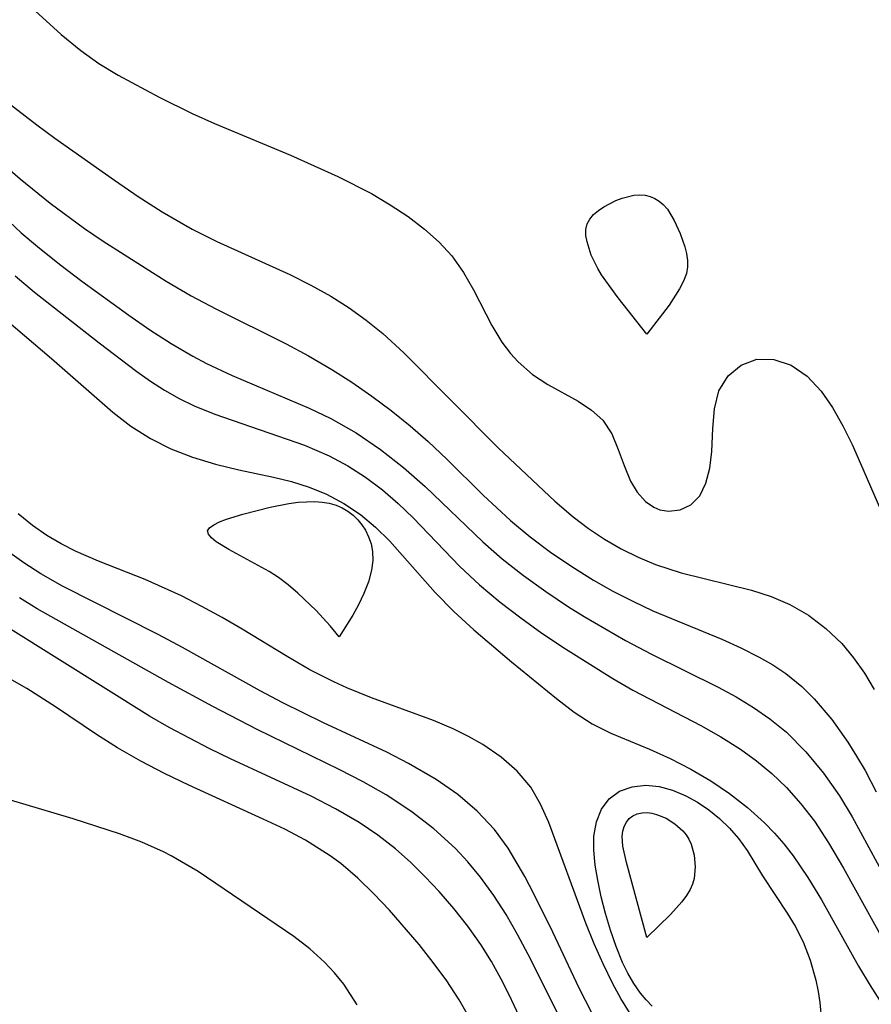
# Model space of a CAD drawing. Header units: metres. Extents: x 1073367 to 1082519, y 1569854 to 1574957.
# Tile 40 of 256: x 1073798 to 1073853, y 1573083 to 1573147. Entities that reach past the tile are written whole.
import ezdxf

# ---------------------------------------------------------------- set-up
doc = ezdxf.new("R2010")
doc.units = ezdxf.units.M
doc.layers.add('CGG_CurvaNivelLidar_v1', color=253, linetype='Continuous', lineweight=30)

msp = doc.modelspace()

# ---------------------------------------------------------------- linework, layer by layer
at = {"layer": 'CGG_CurvaNivelLidar_v1'}
for p, q in [((1073797.7606, 1573148.1465, 64), (1073800.4518, 1573145.6921, 64)), ((1073800.4518, 1573145.6921, 64), (1073801.7126, 1573144.6506, 64)), ((1073792.431, 1573144.7965, 63.5), (1073798.8601, 1573139.8271, 63.5)), ((1073801.7126, 1573144.6506, 64), (1073802.8928, 1573143.8239, 64)), ((1073802.8928, 1573143.8239, 64), (1073804.1474, 1573143.0599, 64)), ((1073804.1474, 1573143.0599, 64), (1073806.7993, 1573141.6358, 64)), ((1073806.7993, 1573141.6358, 64), (1073808.9476, 1573140.5692, 64)), ((1073808.9476, 1573140.5692, 64), (1073810.3931, 1573139.9207, 64)), ((1073798.8601, 1573139.8271, 63.5), (1073800.0208, 1573138.9749, 63.5)), ((1073810.3931, 1573139.9207, 64), (1073815.3348, 1573137.8625, 64)), ((1073794.3291, 1573139.2696, 63), (1073797.7801, 1573136.3257, 63)), ((1073800.0208, 1573138.9749, 63.5), (1073803.9051, 1573136.2346, 63.5)), ((1073815.3348, 1573137.8625, 64), (1073818.425, 1573136.4706, 64)), ((1073794.0805, 1573136.3419, 62.5), (1073797.8459, 1573132.8208, 62.5)), ((1073797.7801, 1573136.3257, 63), (1073799.7197, 1573134.7398, 63)), ((1073818.425, 1573136.4706, 64), (1073820.5971, 1573135.3665, 64)), ((1073803.9051, 1573136.2346, 63.5), (1073805.443, 1573135.1792, 63.5)), ((1073805.443, 1573135.1792, 63.5), (1073807.0089, 1573134.1734, 63.5)), ((1073820.5971, 1573135.3665, 64), (1073821.8202, 1573134.6432, 64)), ((1073836.4757, 1573134.9165, 64), (1073836.8887, 1573135.0762, 64)), ((1073836.8887, 1573135.0762, 64), (1073837.6418, 1573135.256, 64)), ((1073837.6418, 1573135.256, 64), (1073838.015, 1573135.2832, 64)), ((1073838.015, 1573135.2832, 64), (1073838.3787, 1573135.2564, 64)), ((1073838.3787, 1573135.2564, 64), (1073838.7019, 1573135.1755, 64)), ((1073838.7019, 1573135.1755, 64), (1073839.0085, 1573135.0447, 64)), ((1073839.0085, 1573135.0447, 64), (1073839.2943, 1573134.8693, 64)), ((1073799.7197, 1573134.7398, 63), (1073801.9475, 1573133.1045, 63)), ((1073821.8202, 1573134.6432, 64), (1073822.9761, 1573133.8684, 64)), ((1073835.3467, 1573134.2643, 64), (1073835.6969, 1573134.5059, 64)), ((1073835.6969, 1573134.5059, 64), (1073836.4757, 1573134.9165, 64)), ((1073839.2943, 1573134.8693, 64), (1073839.5541, 1573134.652, 64)), ((1073839.5541, 1573134.652, 64), (1073839.8243, 1573134.3419, 64)), ((1073839.8243, 1573134.3419, 64), (1073840.2728, 1573133.6068, 64)), ((1073807.0089, 1573134.1734, 63.5), (1073808.9559, 1573133.0609, 63.5)), ((1073822.9761, 1573133.8684, 64), (1073824.0535, 1573133.0463, 64)), ((1073834.6097, 1573133.3929, 64), (1073834.7845, 1573133.7112, 64)), ((1073834.7845, 1573133.7112, 64), (1073835.0373, 1573134, 64)), ((1073835.0373, 1573134, 64), (1073835.3467, 1573134.2643, 64)), ((1073801.9475, 1573133.1045, 63), (1073803.1707, 1573132.2763, 63)), ((1073808.9559, 1573133.0609, 63.5), (1073810.5608, 1573132.258, 63.5)), ((1073834.5295, 1573133.0288, 64), (1073834.6097, 1573133.3929, 64)), ((1073840.2728, 1573133.6068, 64), (1073840.6562, 1573132.7703, 64)), ((1073797.8459, 1573132.8208, 62.5), (1073798.8957, 1573131.9251, 62.5)), ((1073824.0535, 1573133.0463, 64), (1073824.9944, 1573132.2138, 64)), ((1073834.535, 1573132.6363, 64), (1073834.5295, 1573133.0288, 64)), ((1073834.6055, 1573132.2243, 64), (1073834.535, 1573132.6363, 64)), ((1073840.6562, 1573132.7703, 64), (1073840.9612, 1573131.9003, 64)), ((1073798.8957, 1573131.9251, 62.5), (1073800.3267, 1573130.7826, 62.5)), ((1073803.1707, 1573132.2763, 63), (1073807.2632, 1573129.6774, 63)), ((1073810.5608, 1573132.258, 63.5), (1073815.3081, 1573130.0986, 63.5)), ((1073824.9944, 1573132.2138, 64), (1073825.8222, 1573131.3171, 64)), ((1073834.8853, 1573131.3682, 64), (1073834.6055, 1573132.2243, 64)), ((1073840.9612, 1573131.9003, 64), (1073841.0699, 1573131.4625, 64)), ((1073825.8222, 1573131.3171, 64), (1073826.5822, 1573130.2411, 64)), ((1073835.2998, 1573130.5046, 64), (1073834.8853, 1573131.3682, 64)), ((1073841.0699, 1573131.4625, 64), (1073841.1348, 1573131.027, 64)), ((1073800.3267, 1573130.7826, 62.5), (1073801.7909, 1573129.6728, 62.5)), ((1073835.552, 1573130.0815, 64), (1073835.2998, 1573130.5046, 64)), ((1073841.1389, 1573130.5969, 64), (1073841.0592, 1573130.1643, 64)), ((1073841.1348, 1573131.027, 64), (1073841.1389, 1573130.5969, 64)), ((1073797.449, 1573130.0205, 62), (1073798.7136, 1573128.9661, 62)), ((1073815.3081, 1573130.0986, 63.5), (1073816.6584, 1573129.4242, 63.5)), ((1073826.5822, 1573130.2411, 64), (1073827.2304, 1573129.1016, 64)), ((1073836.6205, 1573128.5866, 64), (1073835.552, 1573130.0815, 64)), ((1073841.0592, 1573130.1643, 64), (1073840.8767, 1573129.6831, 64)), ((1073801.7909, 1573129.6728, 62.5), (1073804.8281, 1573127.4674, 62.5)), ((1073807.2632, 1573129.6774, 63), (1073808.8946, 1573128.7244, 63)), ((1073816.6584, 1573129.4242, 63.5), (1073817.9706, 1573128.693, 63.5)), ((1073840.8767, 1573129.6831, 64), (1073840.6128, 1573129.1678, 64)), ((1073798.7136, 1573128.9661, 62), (1073802.9059, 1573125.6676, 62)), ((1073808.8946, 1573128.7244, 63), (1073810.4807, 1573127.8821, 63)), ((1073817.9706, 1573128.693, 63.5), (1073819.1419, 1573127.9515, 63.5)), ((1073827.2304, 1573129.1016, 64), (1073828.4213, 1573126.7991, 64)), ((1073838.5, 1573126.2216, 64), (1073836.6205, 1573128.5866, 64)), ((1073840.6128, 1573129.1678, 64), (1073839.9415, 1573128.1152, 64)), ((1073795.8369, 1573128.0197, 61.5), (1073799.8172, 1573124.6561, 61.5)), ((1073819.1419, 1573127.9515, 63.5), (1073820.2649, 1573127.1471, 63.5)), ((1073839.9415, 1573128.1152, 64), (1073838.5, 1573126.2216, 64)), ((1073804.8281, 1573127.4674, 62.5), (1073806.1933, 1573126.5226, 62.5)), ((1073810.4807, 1573127.8821, 63), (1073815.0502, 1573125.5969, 63)), ((1073820.2649, 1573127.1471, 63.5), (1073821.3343, 1573126.2799, 63.5)), ((1073828.4213, 1573126.7991, 64), (1073829.0736, 1573125.7196, 64)), ((1073806.1933, 1573126.5226, 62.5), (1073807.5818, 1573125.623, 62.5)), ((1073821.3343, 1573126.2799, 63.5), (1073822.7037, 1573125.0084, 63.5)), ((1073802.9059, 1573125.6676, 62), (1073805.3497, 1573123.8161, 62)), ((1073807.5818, 1573125.623, 62.5), (1073809.0053, 1573124.7912, 62.5)), ((1073815.0502, 1573125.5969, 63), (1073816.5075, 1573124.8233, 63)), ((1073829.0736, 1573125.7196, 64), (1073829.634, 1573124.9721, 64)), ((1073809.0053, 1573124.7912, 62.5), (1073809.8928, 1573124.3272, 62.5)), ((1073816.5075, 1573124.8233, 63), (1073818.0346, 1573123.9419, 63)), ((1073822.7037, 1573125.0084, 63.5), (1073828.8486, 1573118.8228, 63.5)), ((1073829.634, 1573124.9721, 64), (1073830.1268, 1573124.4315, 64)), ((1073799.8172, 1573124.6561, 61.5), (1073803.793, 1573121.1527, 61.5)), ((1073809.8928, 1573124.3272, 62.5), (1073811.5432, 1573123.5538, 62.5)), ((1073830.1268, 1573124.4315, 64), (1073831.074, 1573123.6142, 64)), ((1073843.7658, 1573123.5139, 64), (1073844.6109, 1573124.2244, 64)), ((1073844.6109, 1573124.2244, 64), (1073845.6338, 1573124.6061, 64)), ((1073845.6338, 1573124.6061, 64), (1073846.7344, 1573124.5915, 64)), ((1073846.7344, 1573124.5915, 64), (1073847.8585, 1573124.21, 64)), ((1073847.8585, 1573124.21, 64), (1073848.9136, 1573123.4966, 64)), ((1073805.3497, 1573123.8161, 62), (1073806.2417, 1573123.1867, 62)), ((1073811.5432, 1573123.5538, 62.5), (1073816.5587, 1573121.424, 62.5)), ((1073818.0346, 1573123.9419, 63), (1073819.3272, 1573123.1093, 63)), ((1073831.074, 1573123.6142, 64), (1073832.0593, 1573122.9675, 64)), ((1073843.1742, 1573122.5519, 64), (1073843.7658, 1573123.5139, 64)), ((1073848.9136, 1573123.4966, 64), (1073849.8275, 1573122.5288, 64)), ((1073806.2417, 1573123.1867, 62), (1073807.1531, 1573122.5987, 62)), ((1073819.3272, 1573123.1093, 63), (1073820.6162, 1573122.2099, 63)), ((1073832.0593, 1573122.9675, 64), (1073834.027, 1573121.8737, 64)), ((1073807.1531, 1573122.5987, 62), (1073808.1063, 1573122.0614, 62)), ((1073820.6162, 1573122.2099, 63), (1073821.8772, 1573121.2678, 63)), ((1073842.8815, 1573121.3893, 64), (1073843.1742, 1573122.5519, 64)), ((1073849.8275, 1573122.5288, 64), (1073850.5645, 1573121.465, 64)), ((1073808.1063, 1573122.0614, 62), (1073809.091, 1573121.5835, 62)), ((1073809.091, 1573121.5835, 62), (1073810.4174, 1573121.0412, 62)), ((1073834.027, 1573121.8737, 64), (1073834.9018, 1573121.3042, 64)), ((1073803.793, 1573121.1527, 61.5), (1073804.9725, 1573120.2529, 61.5)), ((1073810.4174, 1573121.0412, 62), (1073816.2451, 1573119.0193, 62)), ((1073816.5587, 1573121.424, 62.5), (1073817.9672, 1573120.7491, 62.5)), ((1073821.8772, 1573121.2678, 63), (1073823.1052, 1573120.2821, 63)), ((1073834.9018, 1573121.3042, 64), (1073835.6263, 1573120.6389, 64)), ((1073842.7796, 1573120.1118, 64), (1073842.8815, 1573121.3893, 64)), ((1073850.5645, 1573121.465, 64), (1073851.2363, 1573120.2698, 64)), ((1073817.9672, 1573120.7491, 62.5), (1073819.6126, 1573119.8099, 62.5)), ((1073823.1052, 1573120.2821, 63), (1073824.2932, 1573119.2498, 63)), ((1073835.6263, 1573120.6389, 64), (1073836.2072, 1573119.7453, 64)), ((1073851.2363, 1573120.2698, 64), (1073851.8221, 1573119.072, 64)), ((1073804.9725, 1573120.2529, 61.5), (1073806.2394, 1573119.4585, 61.5)), ((1073819.6126, 1573119.8099, 62.5), (1073821.186, 1573118.7456, 62.5)), ((1073836.2072, 1573119.7453, 64), (1073836.6348, 1573118.738, 64)), ((1073842.7055, 1573118.6139, 64), (1073842.7796, 1573120.1118, 64)), ((1073806.2394, 1573119.4585, 61.5), (1073807.575, 1573118.7845, 61.5)), ((1073816.2451, 1573119.0193, 62), (1073817.8498, 1573118.3331, 62)), ((1073824.2932, 1573119.2498, 63), (1073825.503, 1573118.108, 63)), ((1073851.8221, 1573119.072, 64), (1073852.3822, 1573117.8199, 64)), ((1073807.575, 1573118.7845, 61.5), (1073808.9659, 1573118.2323, 61.5)), ((1073821.186, 1573118.7456, 62.5), (1073822.6863, 1573117.5724, 62.5)), ((1073828.8486, 1573118.8228, 63.5), (1073832.5127, 1573115.3865, 63.5)), ((1073836.6348, 1573118.738, 64), (1073837.0109, 1573117.694, 64)), ((1073842.5754, 1573117.5284, 64), (1073842.7055, 1573118.6139, 64)), ((1073808.9659, 1573118.2323, 61.5), (1073810.4622, 1573117.7833, 61.5)), ((1073810.4622, 1573117.7833, 61.5), (1073811.9828, 1573117.4251, 61.5)), ((1073817.8498, 1573118.3331, 62), (1073819.0562, 1573117.6851, 62)), ((1073825.503, 1573118.108, 63), (1073827.8675, 1573115.7688, 63)), ((1073852.3822, 1573117.8199, 64), (1073854.571, 1573112.7512, 64)), ((1073811.9828, 1573117.4251, 61.5), (1073814.2284, 1573116.9487, 61.5)), ((1073819.0562, 1573117.6851, 62), (1073820.2105, 1573116.9429, 62)), ((1073822.6863, 1573117.5724, 62.5), (1073824.0873, 1573116.3317, 62.5)), ((1073837.0109, 1573117.694, 64), (1073837.434, 1573116.6911, 64)), ((1073842.3318, 1573116.5401, 64), (1073842.5754, 1573117.5284, 64)), ((1073814.2284, 1573116.9487, 61.5), (1073815.4087, 1573116.6529, 61.5)), ((1073815.4087, 1573116.6529, 61.5), (1073816.5604, 1573116.2935, 61.5)), ((1073820.2105, 1573116.9429, 62), (1073821.3109, 1573116.116, 62)), ((1073837.434, 1573116.6911, 64), (1073837.8728, 1573115.9615, 64)), ((1073841.9285, 1573115.7204, 64), (1073842.3318, 1573116.5401, 64)), ((1073816.5604, 1573116.2935, 61.5), (1073817.6703, 1573115.846, 61.5)), ((1073817.6703, 1573115.846, 61.5), (1073818.8139, 1573115.238, 61.5)), ((1073821.3109, 1573116.116, 62), (1073822.3365, 1573115.232, 62)), ((1073824.0873, 1573116.3317, 62.5), (1073827.8322, 1573112.7365, 62.5)), ((1073837.8728, 1573115.9615, 64), (1073838.408, 1573115.3625, 64)), ((1073814.0139, 1573114.9855, 61), (1073815.2336, 1573115.2244, 61)), ((1073815.2336, 1573115.2244, 61), (1073815.8425, 1573115.3083, 61)), ((1073815.8425, 1573115.3083, 61), (1073816.93, 1573115.3574, 61)), ((1073816.93, 1573115.3574, 61), (1073817.4039, 1573115.3232, 61)), ((1073817.4039, 1573115.3232, 61), (1073817.863, 1573115.248, 61)), ((1073817.863, 1573115.248, 61), (1073818.3015, 1573115.1246, 61)), ((1073818.8139, 1573115.238, 61.5), (1073819.8879, 1573114.5095, 61.5)), ((1073822.3365, 1573115.232, 62), (1073823.3179, 1573114.293, 62)), ((1073827.8675, 1573115.7688, 63), (1073829.633, 1573114.1318, 63)), ((1073832.5127, 1573115.3865, 63.5), (1073833.7039, 1573114.357, 63.5)), ((1073838.408, 1573115.3625, 64), (1073838.9475, 1573114.9872, 64)), ((1073840.6576, 1573114.8122, 64), (1073841.3569, 1573115.1493, 64)), ((1073841.3569, 1573115.1493, 64), (1073841.9285, 1573115.7204, 64)), ((1073798.5684, 1573113.7935, 61.5), (1073797.6396, 1573114.5557, 61.5)), ((1073811.1869, 1573114.2031, 61), (1073812.2444, 1573114.5352, 61)), ((1073812.2444, 1573114.5352, 61), (1073814.0139, 1573114.9855, 61)), ((1073818.3015, 1573115.1246, 61), (1073818.6999, 1573114.9535, 61)), ((1073818.6999, 1573114.9535, 61), (1073819.0711, 1573114.7349, 61)), ((1073819.0711, 1573114.7349, 61), (1073819.4118, 1573114.4733, 61)), ((1073819.8879, 1573114.5095, 61.5), (1073820.8708, 1573113.6917, 61.5)), ((1073838.9475, 1573114.9872, 64), (1073839.3296, 1573114.8258, 64)), ((1073839.3296, 1573114.8258, 64), (1073839.897, 1573114.7215, 64)), ((1073839.897, 1573114.7215, 64), (1073840.6576, 1573114.8122, 64)), ((1073810.3545, 1573113.8463, 61), (1073810.7323, 1573114.0285, 61)), ((1073810.7323, 1573114.0285, 61), (1073811.1869, 1573114.2031, 61)), ((1073819.4118, 1573114.4733, 61), (1073819.7125, 1573114.1781, 61)), ((1073819.7125, 1573114.1781, 61), (1073819.9782, 1573113.8495, 61)), ((1073823.3179, 1573114.293, 62), (1073826.3356, 1573111.1361, 62)), ((1073829.633, 1573114.1318, 63), (1073830.913, 1573113.0735, 63)), ((1073833.7039, 1573114.357, 63.5), (1073834.7016, 1573113.5998, 63.5)), ((1073799.5095, 1573113.1456, 61.5), (1073798.5684, 1573113.7935, 61.5)), ((1073809.9571, 1573113.448, 61), (1073810.0831, 1573113.654, 61)), ((1073810.0074, 1573113.2277, 61), (1073809.9571, 1573113.448, 61)), ((1073810.203, 1573112.9934, 61), (1073810.0074, 1573113.2277, 61)), ((1073810.0831, 1573113.654, 61), (1073810.3545, 1573113.8463, 61)), ((1073819.9782, 1573113.8495, 61), (1073820.2061, 1573113.492, 61)), ((1073820.2061, 1573113.492, 61), (1073820.4139, 1573113.0586, 61)), ((1073820.8708, 1573113.6917, 61.5), (1073821.7907, 1573112.7916, 61.5)), ((1073834.7016, 1573113.5998, 63.5), (1073835.7437, 1573112.9059, 63.5)), ((1073800.4373, 1573112.6059, 61.5), (1073799.5095, 1573113.1456, 61.5)), ((1073801.4053, 1573112.1198, 61.5), (1073800.4373, 1573112.6059, 61.5)), ((1073810.5071, 1573112.7486, 61), (1073810.203, 1573112.9934, 61)), ((1073811.3333, 1573112.2357, 61), (1073810.5071, 1573112.7486, 61)), ((1073820.4139, 1573113.0586, 61), (1073820.5712, 1573112.6008, 61)), ((1073820.5712, 1573112.6008, 61), (1073820.6686, 1573112.1011, 61)), ((1073821.7907, 1573112.7916, 61.5), (1073824.7323, 1573109.4436, 61.5)), ((1073827.8322, 1573112.7365, 62.5), (1073829.0909, 1573111.6445, 62.5)), ((1073830.913, 1573113.0735, 63), (1073832.2431, 1573112.0753, 63)), ((1073835.7437, 1573112.9059, 63.5), (1073836.8255, 1573112.2789, 63.5)), ((1073798.0081, 1573111.378, 62), (1073796.9519, 1573112.1416, 62)), ((1073802.869, 1573111.4848, 61.5), (1073801.4053, 1573112.1198, 61.5)), ((1073813.9454, 1573110.8099, 61), (1073811.3333, 1573112.2357, 61)), ((1073820.6686, 1573112.1011, 61), (1073820.6828, 1573111.5289, 61)), ((1073832.2431, 1573112.0753, 63), (1073833.6161, 1573111.1356, 63)), ((1073836.8255, 1573112.2789, 63.5), (1073837.9256, 1573111.7323, 63.5)), ((1073799.1107, 1573110.6702, 62), (1073798.0081, 1573111.378, 62)), ((1073805.8971, 1573110.2819, 61.5), (1073802.869, 1573111.4848, 61.5)), ((1073820.6828, 1573111.5289, 61), (1073820.6067, 1573110.908, 61)), ((1073829.0909, 1573111.6445, 62.5), (1073830.4816, 1573110.5482, 62.5)), ((1073837.9256, 1573111.7323, 63.5), (1073839.0572, 1573111.2614, 63.5)), ((1073800.5352, 1573109.8597, 62), (1073799.1107, 1573110.6702, 62)), ((1073814.5555, 1573110.4109, 61), (1073813.9454, 1573110.8099, 61)), ((1073820.6067, 1573110.908, 61), (1073820.401, 1573110.143, 61)), ((1073826.3356, 1573111.1361, 62), (1073827.6142, 1573109.9483, 62)), ((1073833.6161, 1573111.1356, 63), (1073835.0265, 1573110.256, 63)), ((1073839.0572, 1573111.2614, 63.5), (1073840.7181, 1573110.7207, 63.5)), ((1073840.7181, 1573110.7207, 63.5), (1073845.2981, 1573109.5932, 63.5)), ((1073808.2575, 1573109.2208, 61.5), (1073805.8971, 1573110.2819, 61.5)), ((1073815.19, 1573109.9394, 61), (1073814.5555, 1573110.4109, 61)), ((1073820.401, 1573110.143, 61), (1073820.102, 1573109.3772, 61)), ((1073830.4816, 1573110.5482, 62.5), (1073831.9239, 1573109.5045, 62.5)), ((1073835.0265, 1573110.256, 63), (1073836.2882, 1573109.5393, 63)), ((1073806.7335, 1573106.7244, 62), (1073800.5352, 1573109.8597, 62)), ((1073815.8262, 1573109.4031, 61), (1073815.19, 1573109.9394, 61)), ((1073817.0002, 1573108.2719, 61), (1073815.8262, 1573109.4031, 61)), ((1073824.7323, 1573109.4436, 61.5), (1073825.9545, 1573108.204, 61.5)), ((1073827.6142, 1573109.9483, 62), (1073828.9668, 1573108.8202, 62)), ((1073831.9239, 1573109.5045, 62.5), (1073833.4093, 1573108.511, 62.5)), ((1073836.2882, 1573109.5393, 63), (1073837.5728, 1573108.8745, 63)), ((1073845.2981, 1573109.5932, 63.5), (1073846.5641, 1573109.1853, 63.5)), ((1073798.8894, 1573108.3897, 62.5), (1073797.7324, 1573109.1068, 62.5)), ((1073809.5909, 1573108.5451, 61.5), (1073808.2575, 1573109.2208, 61.5)), ((1073820.102, 1573109.3772, 61), (1073819.7494, 1573108.6429, 61)), ((1073828.9668, 1573108.8202, 62), (1073830.3034, 1573107.7947, 62)), ((1073837.5728, 1573108.8745, 63), (1073838.8776, 1573108.2658, 63)), ((1073846.5641, 1573109.1853, 63.5), (1073847.7761, 1573108.6682, 63.5)), ((1073807.4194, 1573103.6, 62.5), (1073798.8894, 1573108.3897, 62.5)), ((1073810.9075, 1573107.8266, 61.5), (1073809.5909, 1573108.5451, 61.5)), ((1073817.9232, 1573107.2744, 61), (1073817.0002, 1573108.2719, 61)), ((1073819.7494, 1573108.6429, 61), (1073819.3813, 1573107.9719, 61)), ((1073825.9545, 1573108.204, 61.5), (1073827.2475, 1573107.0164, 61.5)), ((1073833.4093, 1573108.511, 62.5), (1073834.4142, 1573107.8802, 62.5)), ((1073838.8776, 1573108.2658, 63), (1073843.372, 1573106.4157, 63)), ((1073847.7761, 1573108.6682, 63.5), (1073848.9994, 1573107.9641, 63.5)), ((1073812.2051, 1573107.0719, 61.5), (1073810.9075, 1573107.8266, 61.5)), ((1073819.3813, 1573107.9719, 61), (1073818.5, 1573106.5768, 61)), ((1073830.3034, 1573107.7947, 62), (1073831.677, 1573106.811, 62)), ((1073834.4142, 1573107.8802, 62.5), (1073837.0994, 1573106.3323, 62.5)), ((1073848.9994, 1573107.9641, 63.5), (1073850.1291, 1573107.114, 63.5)), ((1073806.1822, 1573101.404, 63), (1073797.1481, 1573107.0616, 63)), ((1073815.1202, 1573105.2847, 61.5), (1073812.2051, 1573107.0719, 61.5)), ((1073818.5, 1573106.5768, 61), (1073817.9232, 1573107.2744, 61)), ((1073827.2475, 1573107.0164, 61.5), (1073829.6903, 1573104.9483, 61.5)), ((1073850.1291, 1573107.114, 63.5), (1073851.154, 1573106.1277, 63.5)), ((1073808.3314, 1573105.8798, 62), (1073806.7335, 1573106.7244, 62)), ((1073831.677, 1573106.811, 62), (1073833.1977, 1573105.7882, 62)), ((1073837.0994, 1573106.3323, 62.5), (1073838.7904, 1573105.4513, 62.5)), ((1073843.372, 1573106.4157, 63), (1073844.5959, 1573105.8553, 63)), ((1073798.2039, 1573103.2072, 63.5), (1073793.2026, 1573106.0345, 63.5)), ((1073813.3784, 1573103.0551, 62), (1073808.3314, 1573105.8798, 62)), ((1073833.1977, 1573105.7882, 62), (1073836.2735, 1573103.8685, 62)), ((1073844.5959, 1573105.8553, 63), (1073845.7809, 1573105.2518, 63)), ((1073851.154, 1573106.1277, 63.5), (1073851.9235, 1573105.2043, 63.5)), ((1073816.5942, 1573104.4324, 61.5), (1073815.1202, 1573105.2847, 61.5)), ((1073829.6903, 1573104.9483, 61.5), (1073832.6192, 1573102.5538, 61.5)), ((1073838.7904, 1573105.4513, 62.5), (1073843.1365, 1573103.2957, 62.5)), ((1073845.7809, 1573105.2518, 63), (1073846.6703, 1573104.7411, 63)), ((1073851.9235, 1573105.2043, 63.5), (1073852.6233, 1573104.2063, 63.5)), ((1073818.1509, 1573103.6366, 61.5), (1073816.5942, 1573104.4324, 61.5)), ((1073846.6703, 1573104.7411, 63), (1073847.5187, 1573104.1799, 63)), ((1073818.9993, 1573103.2503, 61.5), (1073818.1509, 1573103.6366, 61.5)), ((1073836.2735, 1573103.8685, 62), (1073837.5806, 1573103.1096, 62)), ((1073847.5187, 1573104.1799, 63), (1073848.5615, 1573103.3388, 63)), ((1073852.6233, 1573104.2063, 63.5), (1073853.2654, 1573103.1492, 63.5)), ((1073800.0702, 1573102.0115, 63.5), (1073798.2039, 1573103.2072, 63.5)), ((1073810.3025, 1573102.0313, 62.5), (1073807.4194, 1573103.6, 62.5)), ((1073814.8325, 1573102.2869, 62), (1073813.3784, 1573103.0551, 62)), ((1073820.6088, 1573102.5938, 61.5), (1073818.9993, 1573103.2503, 61.5)), ((1073837.5806, 1573103.1096, 62), (1073841.9916, 1573100.8037, 62)), ((1073843.1365, 1573103.2957, 62.5), (1073844.2963, 1573102.6602, 62.5)), ((1073848.5615, 1573103.3388, 63), (1073849.3625, 1573102.5492, 63)), ((1073824.6397, 1573101.1215, 61.5), (1073820.6088, 1573102.5938, 61.5)), ((1073832.6192, 1573102.5538, 61.5), (1073833.7633, 1573101.6804, 61.5)), ((1073844.2963, 1573102.6602, 62.5), (1073845.4189, 1573101.9813, 62.5)), ((1073849.3625, 1573102.5492, 63), (1073850.5075, 1573101.1903, 63)), ((1073802.74, 1573100.2198, 63.5), (1073800.0702, 1573102.0115, 63.5)), ((1073813.1712, 1573100.5433, 62.5), (1073810.3025, 1573102.0313, 62.5)), ((1073817.485, 1573100.9838, 62), (1073814.8325, 1573102.2869, 62)), ((1073845.4189, 1573101.9813, 62.5), (1073846.4908, 1573101.2415, 62.5)), ((1073807.4633, 1573100.6735, 63), (1073806.1822, 1573101.404, 63)), ((1073825.9194, 1573100.5824, 61.5), (1073824.6397, 1573101.1215, 61.5)), ((1073833.7633, 1573101.6804, 61.5), (1073834.9507, 1573100.9145, 61.5)), ((1073846.4908, 1573101.2415, 62.5), (1073847.5681, 1573100.3626, 62.5)), ((1073850.5075, 1573101.1903, 63), (1073851.5515, 1573099.7128, 63)), ((1073810.098, 1573099.2989, 63), (1073807.4633, 1573100.6735, 63)), ((1073818.4996, 1573097.9491, 62.5), (1073813.1712, 1573100.5433, 62.5)), ((1073821.6001, 1573099.0661, 62), (1073817.485, 1573100.9838, 62)), ((1073826.9016, 1573100.0972, 61.5), (1073825.9194, 1573100.5824, 61.5)), ((1073834.9507, 1573100.9145, 61.5), (1073836.143, 1573100.316, 61.5)), ((1073841.9916, 1573100.8037, 62), (1073843.3006, 1573100.0653, 62)), ((1073804.1059, 1573099.3571, 63.5), (1073802.74, 1573100.2198, 63.5)), ((1073827.8359, 1573099.5628, 61.5), (1073826.9016, 1573100.0972, 61.5)), ((1073836.143, 1573100.316, 61.5), (1073838.6582, 1573099.27, 61.5)), ((1073843.3006, 1573100.0653, 62), (1073844.5697, 1573099.266, 62)), ((1073847.5681, 1573100.3626, 62.5), (1073848.8307, 1573099.1028, 62.5)), ((1073805.6135, 1573098.4936, 63.5), (1073804.1059, 1573099.3571, 63.5)), ((1073811.4412, 1573098.6437, 63), (1073810.098, 1573099.2989, 63)), ((1073829.0203, 1573098.7526, 61.5), (1073827.8359, 1573099.5628, 61.5)), ((1073838.6582, 1573099.27, 61.5), (1073840.0064, 1573098.6631, 61.5)), ((1073844.5697, 1573099.266, 62), (1073845.6215, 1573098.5067, 62)), ((1073851.5515, 1573099.7128, 63), (1073852.1232, 1573098.8062, 63)), ((1073816.6741, 1573096.2096, 63), (1073811.4412, 1573098.6437, 63)), ((1073823.0158, 1573098.3451, 62), (1073821.6001, 1573099.0661, 62)), ((1073830.0707, 1573097.838, 61.5), (1073829.0203, 1573098.7526, 61.5)), ((1073840.0064, 1573098.6631, 61.5), (1073841.3442, 1573097.9795, 61.5)), ((1073848.8307, 1573099.1028, 62.5), (1073849.973, 1573097.7175, 62.5)), ((1073852.1232, 1573098.8062, 63), (1073852.6671, 1573097.8728, 63)), ((1073807.1587, 1573097.6854, 63.5), (1073805.6135, 1573098.4936, 63.5)), ((1073820.0556, 1573097.1536, 62.5), (1073818.4996, 1573097.9491, 62.5)), ((1073824.8097, 1573097.2925, 62), (1073823.0158, 1573098.3451, 62)), ((1073841.3442, 1573097.9795, 61.5), (1073842.6527, 1573097.2108, 61.5)), ((1073845.6215, 1573098.5067, 62), (1073846.6205, 1573097.681, 62)), ((1073852.6671, 1573097.8728, 63), (1073853.4011, 1573096.495, 63)), ((1073808.7287, 1573096.9188, 63.5), (1073807.1587, 1573097.6854, 63.5)), ((1073826.2032, 1573096.3163, 62), (1073824.8097, 1573097.2925, 62)), ((1073830.9492, 1573096.799, 61.5), (1073830.0707, 1573097.838, 61.5)), ((1073846.6205, 1573097.681, 62), (1073847.558, 1573096.7862, 62)), ((1073849.973, 1573097.7175, 62.5), (1073851.0068, 1573096.2304, 62.5)), ((1073813.5693, 1573094.7306, 63.5), (1073808.7287, 1573096.9188, 63.5)), ((1073821.5657, 1573096.2991, 62.5), (1073820.0556, 1573097.1536, 62.5)), ((1073831.5941, 1573095.7002, 61.5), (1073830.9492, 1573096.799, 61.5)), ((1073836.7268, 1573096.5373, 61), (1073837.5364, 1573096.8307, 61)), ((1073837.5364, 1573096.8307, 61), (1073838.4287, 1573096.9288, 61)), ((1073838.4287, 1573096.9288, 61), (1073839.2873, 1573096.8405, 61)), ((1073839.2873, 1573096.8405, 61), (1073840.1595, 1573096.6049, 61)), ((1073840.1595, 1573096.6049, 61), (1073841.0247, 1573096.244, 61)), ((1073842.6527, 1573097.2108, 61.5), (1073843.8678, 1573096.3823, 61.5)), ((1073847.558, 1573096.7862, 62), (1073848.5068, 1573095.7234, 62)), ((1073801.2208, 1573094.732, 64), (1073796.942, 1573096.0272, 64)), ((1073818.2743, 1573095.3873, 63), (1073816.6741, 1573096.2096, 63)), ((1073823.16, 1573095.2506, 62.5), (1073821.5657, 1573096.2991, 62.5)), ((1073827.4773, 1573095.2402, 62), (1073826.2032, 1573096.3163, 62)), ((1073835.5489, 1573095.3715, 61), (1073836.0487, 1573096.0499, 61)), ((1073836.0487, 1573096.0499, 61), (1073836.7268, 1573096.5373, 61)), ((1073841.0247, 1573096.244, 61), (1073841.7864, 1573095.8216, 61)), ((1073843.8678, 1573096.3823, 61.5), (1073845.0292, 1573095.4704, 61.5)), ((1073851.0068, 1573096.2304, 62.5), (1073851.8289, 1573094.8664, 62.5)), ((1073819.8048, 1573094.497, 63), (1073818.2743, 1573095.3873, 63)), ((1073832.1203, 1573094.501, 61.5), (1073831.5941, 1573095.7002, 61.5)), ((1073835.2184, 1573094.544, 61), (1073835.5489, 1573095.3715, 61)), ((1073841.7864, 1573095.8216, 61), (1073842.5192, 1573095.3232, 61)), ((1073842.5192, 1573095.3232, 61), (1073843.2147, 1573094.7601, 61)), ((1073845.0292, 1573095.4704, 61.5), (1073846.127, 1573094.4781, 61.5)), ((1073848.5068, 1573095.7234, 62), (1073849.3763, 1573094.5851, 62)), ((1073804.2213, 1573093.7714, 64), (1073801.2208, 1573094.732, 64)), ((1073814.9624, 1573094.0709, 63.5), (1073813.5693, 1573094.7306, 63.5)), ((1073824.6616, 1573094.0894, 62.5), (1073823.16, 1573095.2506, 62.5)), ((1073828.5871, 1573094.0578, 62), (1073827.4773, 1573095.2402, 62)), ((1073837.1628, 1573094.5291, 60.5), (1073837.3482, 1573094.7602, 60.5)), ((1073837.3482, 1573094.7602, 60.5), (1073837.5878, 1573094.9362, 60.5)), ((1073837.5878, 1573094.9362, 60.5), (1073837.8689, 1573095.0581, 60.5)), ((1073837.8689, 1573095.0581, 60.5), (1073838.1784, 1573095.1281, 60.5)), ((1073838.1784, 1573095.1281, 60.5), (1073838.5057, 1573095.1443, 60.5)), ((1073838.5057, 1573095.1443, 60.5), (1073838.8144, 1573095.1091, 60.5)), ((1073838.8144, 1573095.1091, 60.5), (1073839.1257, 1573095.0325, 60.5)), ((1073839.1257, 1573095.0325, 60.5), (1073839.7386, 1573094.7789, 60.5)), ((1073839.7386, 1573094.7789, 60.5), (1073840.314, 1573094.4117, 60.5)), ((1073843.2147, 1573094.7601, 61), (1073843.8625, 1573094.139, 61)), ((1073851.8289, 1573094.8664, 62.5), (1073854.7072, 1573089.5582, 62.5)), ((1073816.3138, 1573093.3596, 63.5), (1073814.9624, 1573094.0709, 63.5)), ((1073821.0168, 1573093.6784, 63), (1073819.8048, 1573094.497, 63)), ((1073826.0549, 1573092.811, 62.5), (1073824.6616, 1573094.0894, 62.5)), ((1073829.4734, 1573092.8257, 62), (1073828.5871, 1573094.0578, 62)), ((1073834.5386, 1573087.963, 61.5), (1073832.1203, 1573094.501, 61.5)), ((1073835.0513, 1573093.6129, 61), (1073835.2184, 1573094.544, 61)), ((1073836.9389, 1573093.9454, 60.5), (1073837.0275, 1573094.2534, 60.5)), ((1073837.0275, 1573094.2534, 60.5), (1073837.1628, 1573094.5291, 60.5)), ((1073840.314, 1573094.4117, 60.5), (1073840.8224, 1573093.959, 60.5)), ((1073843.8625, 1573094.139, 61), (1073844.4497, 1573093.4618, 61)), ((1073846.127, 1573094.4781, 61.5), (1073846.779, 1573093.8121, 61.5)), ((1073849.3763, 1573094.5851, 62), (1073850.2994, 1573093.1844, 62)), ((1073805.6828, 1573093.2244, 64), (1073804.2213, 1573093.7714, 64)), ((1073822.1689, 1573092.7832, 63), (1073821.0168, 1573093.6784, 63)), ((1073835.0394, 1573092.6963, 61), (1073835.0513, 1573093.6129, 61)), ((1073836.8971, 1573093.6145, 60.5), (1073836.9389, 1573093.9454, 60.5)), ((1073836.9356, 1573092.9693, 60.5), (1073836.8971, 1573093.6145, 60.5)), ((1073840.8224, 1573093.959, 60.5), (1073841.0396, 1573093.7037, 60.5)), ((1073841.0396, 1573093.7037, 60.5), (1073841.2223, 1573093.4274, 60.5)), ((1073841.2223, 1573093.4274, 60.5), (1073841.3769, 1573093.0947, 60.5)), ((1073844.4497, 1573093.4618, 61), (1073845.0008, 1573092.6824, 61)), ((1073846.779, 1573093.8121, 61.5), (1073847.3961, 1573093.1118, 61.5)), ((1073807.0946, 1573092.5954, 64), (1073805.6828, 1573093.2244, 64)), ((1073817.9269, 1573092.3444, 63.5), (1073816.3138, 1573093.3596, 63.5)), ((1073823.1565, 1573091.9089, 63), (1073822.1689, 1573092.7832, 63)), ((1073826.8622, 1573091.9484, 62.5), (1073826.0549, 1573092.811, 62.5)), ((1073830.5565, 1573091.0022, 62), (1073829.4734, 1573092.8257, 62)), ((1073837.1617, 1573091.896, 60.5), (1073836.9356, 1573092.9693, 60.5)), ((1073841.3769, 1573093.0947, 60.5), (1073841.5627, 1573092.3726, 60.5)), ((1073847.3961, 1573093.1118, 61.5), (1073847.9985, 1573092.3428, 61.5)), ((1073850.2994, 1573093.1844, 62), (1073851.2727, 1573091.5323, 62)), ((1073807.5903, 1573092.3416, 64), (1073807.0946, 1573092.5954, 64)), ((1073809.3346, 1573091.3099, 64), (1073807.5903, 1573092.3416, 64)), ((1073818.6104, 1573091.8317, 63.5), (1073817.9269, 1573092.3444, 63.5)), ((1073835.1327, 1573091.7384, 61), (1073835.0394, 1573092.6963, 61)), ((1073841.5627, 1573092.3726, 60.5), (1073841.6219, 1573091.6165, 60.5)), ((1073845.0008, 1573092.6824, 61), (1073846.0124, 1573091.0348, 61)), ((1073847.9985, 1573092.3428, 61.5), (1073848.9521, 1573090.9405, 61.5)), ((1073819.7127, 1573090.8918, 63.5), (1073818.6104, 1573091.8317, 63.5)), ((1073824.0984, 1573090.9833, 63), (1073823.1565, 1573091.9089, 63)), ((1073827.6935, 1573090.9463, 62.5), (1073826.8622, 1573091.9484, 62.5)), ((1073835.2994, 1573090.7518, 61), (1073835.1327, 1573091.7384, 61)), ((1073838.5, 1573087.0291, 60.5), (1073837.1617, 1573091.896, 60.5)), ((1073841.6219, 1573091.6165, 60.5), (1073841.5564, 1573090.8662, 60.5)), ((1073851.2727, 1573091.5323, 62), (1073853.9581, 1573086.6911, 62)), ((1073815.5486, 1573087.0895, 64), (1073809.3346, 1573091.3099, 64)), ((1073820.7604, 1573089.8797, 63.5), (1073819.7127, 1573090.8918, 63.5)), ((1073825.0019, 1573090.0169, 63), (1073824.0984, 1573090.9833, 63)), ((1073828.5511, 1573089.7608, 62.5), (1073827.6935, 1573090.9463, 62.5)), ((1073831.1821, 1573089.8246, 62), (1073830.5565, 1573091.0022, 62)), ((1073841.5564, 1573090.8662, 60.5), (1073841.4628, 1573090.506, 60.5)), ((1073846.0124, 1573091.0348, 61), (1073847.6181, 1573088.6051, 61)), ((1073848.9521, 1573090.9405, 61.5), (1073849.8317, 1573089.4706, 61.5)), ((1073835.5333, 1573089.6747, 61), (1073835.2994, 1573090.7518, 61)), ((1073841.4628, 1573090.506, 60.5), (1073841.3097, 1573090.1463, 60.5)), ((1073821.7668, 1573088.8144, 63.5), (1073820.7604, 1573089.8797, 63.5)), ((1073825.9563, 1573088.914, 63), (1073825.0019, 1573090.0169, 63)), ((1073829.3436, 1573088.5201, 62.5), (1073828.5511, 1573089.7608, 62.5)), ((1073832.3797, 1573087.3816, 62), (1073831.1821, 1573089.8246, 62)), ((1073835.8128, 1573088.5894, 61), (1073835.5333, 1573089.6747, 61)), ((1073841.0769, 1573089.7664, 60.5), (1073840.7697, 1573089.36, 60.5)), ((1073841.3097, 1573090.1463, 60.5), (1073841.0769, 1573089.7664, 60.5)), ((1073826.8609, 1573087.7692, 63), (1073825.9563, 1573088.914, 63)), ((1073840.7697, 1573089.36, 60.5), (1073840.03, 1573088.5301, 60.5)), ((1073849.8317, 1573089.4706, 61.5), (1073852.2437, 1573085.1642, 61.5)), ((1073823.6983, 1573086.5773, 63.5), (1073821.7668, 1573088.8144, 63.5)), ((1073830.0851, 1573087.2375, 62.5), (1073829.3436, 1573088.5201, 62.5)), ((1073836.1344, 1573087.5086, 61), (1073835.8128, 1573088.5894, 61)), ((1073840.03, 1573088.5301, 60.5), (1073838.5, 1573087.0291, 60.5)), ((1073847.6181, 1573088.6051, 61), (1073848.1314, 1573087.771, 61)), ((1073827.7036, 1573086.5772, 63), (1073826.8609, 1573087.7692, 63)), ((1073835.078, 1573086.631, 61.5), (1073834.5386, 1573087.963, 61.5)), ((1073848.1314, 1573087.771, 61), (1073848.6544, 1573086.7499, 61)), ((1073816.587, 1573086.296, 64), (1073815.5486, 1573087.0895, 64)), ((1073830.7871, 1573085.9236, 62.5), (1073830.0851, 1573087.2375, 62.5)), ((1073834.095, 1573083.7489, 62), (1073832.3797, 1573087.3816, 62)), ((1073836.5006, 1573086.4457, 61), (1073836.1344, 1573087.5086, 61)), ((1073824.6197, 1573085.4147, 63.5), (1073823.6983, 1573086.5773, 63.5)), ((1073828.3943, 1573085.4707, 63), (1073827.7036, 1573086.5772, 63)), ((1073835.658, 1573085.3137, 61.5), (1073835.078, 1573086.631, 61.5)), ((1073836.9204, 1573085.4161, 61), (1073836.5006, 1573086.4457, 61)), ((1073848.6544, 1573086.7499, 61), (1073849.1059, 1573085.5557, 61)), ((1073817.5562, 1573085.4274, 64), (1073816.587, 1573086.296, 64)), ((1073833.4926, 1573080.5503, 62.5), (1073830.7871, 1573085.9236, 62.5)), ((1073818.2057, 1573084.7333, 64), (1073817.5562, 1573085.4274, 64)), ((1073825.4924, 1573084.2172, 63.5), (1073824.6197, 1573085.4147, 63.5)), ((1073829.0324, 1573084.3288, 63), (1073828.3943, 1573085.4707, 63)), ((1073836.2906, 1573084.0232, 61.5), (1073835.658, 1573085.3137, 61.5)), ((1073837.2622, 1573084.71, 61), (1073836.9204, 1573085.4161, 61)), ((1073849.1059, 1573085.5557, 61), (1073849.4689, 1573084.2507, 61)), ((1073852.2437, 1573085.1642, 61.5), (1073853.0026, 1573083.9035, 61.5)), ((1073818.8043, 1573083.9907, 64), (1073818.2057, 1573084.7333, 64)), ((1073837.6456, 1573084.0389, 61), (1073837.2622, 1573084.71, 61)), ((1073819.6758, 1573082.6667, 64), (1073818.8043, 1573083.9907, 64)), ((1073826.2992, 1573082.9765, 63.5), (1073825.4924, 1573084.2172, 63.5)), ((1073829.553, 1573083.3085, 63), (1073829.0324, 1573084.3288, 63)), ((1073836.8091, 1573083.0787, 61.5), (1073836.2906, 1573084.0232, 61.5)), ((1073838.0799, 1573083.4113, 61), (1073837.6456, 1573084.0389, 61)), ((1073849.4689, 1573084.2507, 61), (1073849.6203, 1573083.5299, 61)), ((1073853.0026, 1573083.9035, 61.5), (1073853.768, 1573082.7165, 61.5)), ((1073830.5744, 1573081.1034, 63), (1073829.553, 1573083.3085, 63)), ((1073834.9231, 1573082.139, 62), (1073834.095, 1573083.7489, 62)), ((1073838.4425, 1573082.9779, 61), (1073838.0799, 1573083.4113, 61)), ((1073849.6203, 1573083.5299, 61), (1073849.7354, 1573082.8073, 61)), ((1073826.8178, 1573082.0775, 63.5), (1073826.2992, 1573082.9765, 63.5)), ((1073837.371, 1573082.1625, 61.5), (1073836.8091, 1573083.0787, 61.5)), ((1073838.8387, 1573082.5795, 61), (1073838.4425, 1573082.9779, 61)), ((1073849.7354, 1573082.8073, 61), (1073849.8331, 1573081.6353, 61))]:
    msp.add_line(p, q, dxfattribs=at)

doc.saveas('drawing.dxf')
